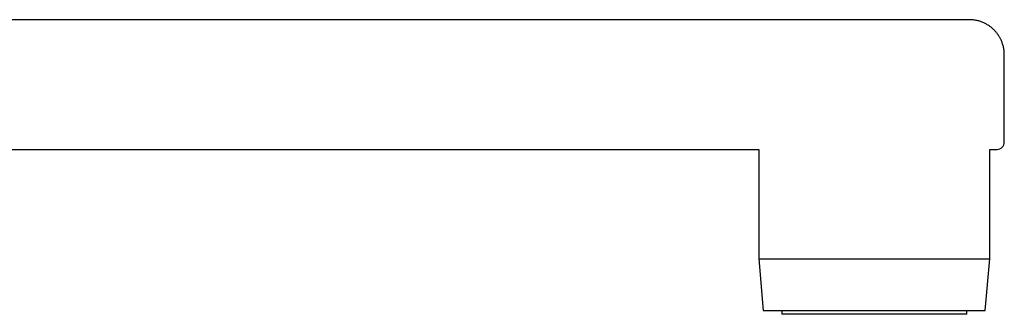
# Model space of a CAD drawing. Header units: millimetres. Extents: x 8 to 932, y 12 to 542.
# Tile 24 of 24: x 836 to 932, y 398 to 427. Entities that reach past the tile are written whole.
import ezdxf

# ---------------------------------------------------------------- set-up
doc = ezdxf.new("R2010")
doc.units = ezdxf.units.MM

msp = doc.modelspace()

# ---------------------------------------------------------------- linework, layer by layer
at = {"color": 7, "linetype": 'Continuous', "lineweight": 30}
for p, q in [((928.274, 426.772), (732.675, 426.772)), ((931.675, 414.872), (931.675, 423.372)), ((732.675, 414.172), (907.789, 414.172)), ((907.789, 414.172), (907.789, 403.526)), ((930.261, 403.526), (930.261, 414.172)), ((930.261, 414.172), (930.974, 414.172)), ((907.789, 403.526), (908.226, 398.493)), ((907.789, 403.526), (930.261, 403.526)), ((929.824, 398.493), (930.261, 403.526)), ((908.226, 398.493), (929.824, 398.493)), ((910.025, 398.493), (910.025, 398.139)), ((910.032, 398.139), (910.025, 398.139)), ((928.025, 398.139), (910.032, 398.139)), ((928.025, 398.139), (928.025, 398.493))]:
    msp.add_line(p, q, dxfattribs=at)
msp.add_arc((930.975, 414.872), 0.7, 269.91513, 0.00425, dxfattribs=at)
msp.add_open_spline([(931.675, 423.372), (931.674, 423.441), (931.671, 423.577), (931.653, 423.778), (931.624, 423.971), (931.585, 424.157), (931.538, 424.333), (931.484, 424.499), (931.425, 424.654), (931.365, 424.794), (931.304, 424.918), (931.245, 425.029), (931.186, 425.13), (931.128, 425.223), (931.072, 425.306), (931.019, 425.381), (930.968, 425.448), (930.916, 425.514), (930.859, 425.583), (930.794, 425.656), (930.72, 425.735), (930.638, 425.817), (930.547, 425.903), (930.446, 425.99), (930.336, 426.077), (930.217, 426.164), (930.088, 426.25), (929.952, 426.331), (929.812, 426.406), (929.668, 426.475), (929.516, 426.539), (929.356, 426.597), (929.189, 426.649), (929.015, 426.692), (928.836, 426.727), (928.652, 426.753), (928.465, 426.769), (928.338, 426.771), (928.275, 426.772)], degree=3, knots=[0, 0, 0, 0, 0.0386735, 0.0764401, 0.1131439, 0.1486394, 0.182793, 0.2154841, 0.2466059, 0.276065, 0.3009827, 0.3244523, 0.3464327, 0.3668897, 0.3857955, 0.4028323, 0.4183347, 0.4333431, 0.4498973, 0.4683946, 0.4885454, 0.5103421, 0.5337718, 0.5588155, 0.5849574, 0.6125978, 0.6416949, 0.6721976, 0.7010965, 0.731053, 0.7620063, 0.793888, 0.8266225, 0.8601274, 0.894314, 0.9290881, 0.9643509, 1, 1, 1, 1], dxfattribs=at)

doc.saveas('drawing.dxf')
